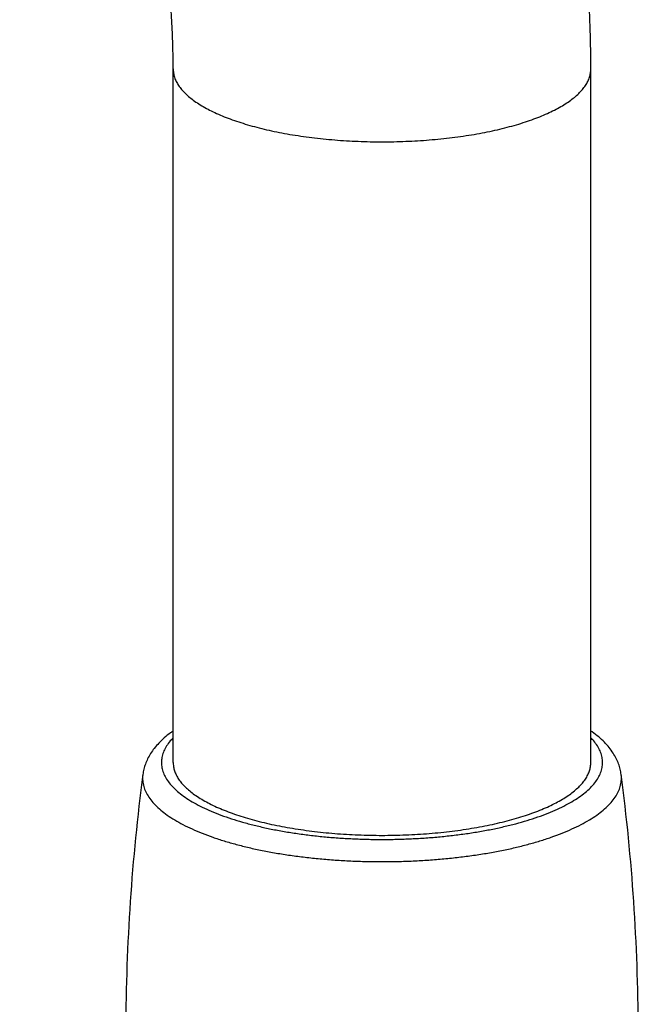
# Model space of a CAD drawing. Header units: millimetres. Extents: x 2891 to 3779, y -1122 to -295.
# Tile 4 of 14: x 3087 to 3120, y -996 to -944. Entities that reach past the tile are written whole.
import ezdxf

# ---------------------------------------------------------------- set-up
doc = ezdxf.new("R2010")
doc.units = ezdxf.units.MM
doc.header["$LTSCALE"] = 30.734
doc.layers.get('0').update_dxf_attribs({"linetype": 'CONTINUOUS'})

msp = doc.modelspace()

# ---------------------------------------------------------------- linework, layer by layer
at = {"color": 7, "linetype": 'CONTINUOUS'}
for p, q in [((3095.459, -982.821), (3095.459, -946.298)), ((3117.459, -982.821), (3117.459, -946.298))]:
    msp.add_line(p, q, dxfattribs=at)
for centre, start, end in [((3199.929, -997.315), 172.54973, 179.76367), ((3012.988, -997.315), 0.23633, 7.45027)]:
    msp.add_arc(centre, 106.972, start, end, dxfattribs=at)
for points, knots in [([(3117.459, -946.298), (3117.459, -945.624), (3117.438, -944.28), (3117.346, -942.274), (3117.191, -940.289), (3116.975, -938.328), (3116.696, -936.393), (3116.355, -934.487), (3115.952, -932.613), (3115.488, -930.775), (3114.964, -928.977), (3114.38, -927.221), (3113.737, -925.512), (3113.038, -923.852), (3112.284, -922.245), (3111.476, -920.693), (3110.618, -919.199), (3109.71, -917.765), (3108.756, -916.392), (3107.758, -915.082), (3106.717, -913.837), (3105.637, -912.656), (3104.518, -911.541), (3103.363, -910.491), (3102.174, -909.507), (3100.952, -908.59), (3099.699, -907.738), (3098.84, -907.212), (3098.406, -906.961)], [0, 0, 0, 0, 0.044198, 0.088111, 0.131642, 0.174707, 0.217481, 0.259756, 0.301622, 0.343157, 0.383994, 0.424443, 0.464421, 0.50368, 0.542522, 0.580779, 0.61835, 0.655491, 0.692021, 0.727921, 0.763428, 0.798407, 0.83283, 0.866941, 0.900699, 0.934006, 0.967097, 1, 1, 1, 1]), ([(3095.459, -946.298), (3095.459, -945.868), (3095.446, -945.016), (3095.391, -943.752), (3095.299, -942.516), (3095.172, -941.31), (3095.01, -940.137), (3094.815, -939), (3094.589, -937.9), (3094.331, -936.839), (3094.045, -935.818), (3093.731, -934.839), (3093.391, -933.902), (3093.025, -933.008), (3092.636, -932.157), (3092.223, -931.351), (3091.789, -930.588), (3091.333, -929.868), (3090.854, -929.191), (3090.354, -928.557), (3089.828, -927.963), (3089.274, -927.409), (3088.685, -926.893), (3088.054, -926.416), (3087.606, -926.13), (3087.374, -925.995)], [0, 0, 0, 0, 0.05674, 0.112335, 0.166773, 0.22013, 0.272129, 0.322833, 0.372226, 0.420146, 0.466757, 0.511963, 0.555698, 0.598177, 0.639254, 0.679003, 0.717575, 0.754954, 0.791305, 0.826768, 0.861509, 0.895806, 0.930033, 0.964606, 1, 1, 1, 1]), ([(3095.458, -981.153), (3095.41, -981.187), (3095.249, -981.304), (3094.992, -981.513), (3094.707, -981.785), (3094.465, -982.063), (3094.267, -982.342), (3094.11, -982.62), (3093.991, -982.896), (3093.907, -983.169), (3093.873, -983.353), (3093.861, -983.444)], [0, 0, 0, 0, 0.061896, 0.207895, 0.345179, 0.473014, 0.591469, 0.701723, 0.805356, 0.90423, 1, 1, 1, 1]), ([(3119.056, -983.444), (3119.044, -983.351), (3119.008, -983.162), (3118.921, -982.881), (3118.796, -982.597), (3118.631, -982.312), (3118.423, -982.027), (3118.17, -981.743), (3117.872, -981.466), (3117.628, -981.273), (3117.485, -981.171), (3117.459, -981.153)], [0, 0, 0, 0, 0.098154, 0.199888, 0.307076, 0.420818, 0.543143, 0.675001, 0.816675, 0.967063, 1, 1, 1, 1]), ([(3095.459, -982.821), (3095.459, -982.876), (3095.467, -983.005), (3095.509, -983.208), (3095.591, -983.427), (3095.708, -983.643), (3095.861, -983.856), (3096.048, -984.066), (3096.269, -984.271), (3096.523, -984.471), (3096.809, -984.666), (3097.126, -984.854), (3097.473, -985.036), (3097.85, -985.211), (3098.255, -985.378), (3098.536, -985.482), (3098.68, -985.532)], [0, 0, 0, 0, 0.036982, 0.087127, 0.139215, 0.194193, 0.252831, 0.315723, 0.3833, 0.455856, 0.533569, 0.616523, 0.704726, 0.798121, 0.896597, 1, 1, 1, 1]), ([(3098.68, -985.532), (3098.832, -985.585), (3099.143, -985.687), (3099.623, -985.828), (3100.126, -985.959), (3100.649, -986.079), (3101.191, -986.189), (3101.751, -986.289), (3102.325, -986.376), (3102.913, -986.453), (3103.513, -986.517), (3104.122, -986.57), (3104.739, -986.61), (3105.362, -986.638), (3105.988, -986.654), (3106.615, -986.657), (3107.243, -986.648), (3107.867, -986.626), (3108.487, -986.592), (3109.1, -986.545), (3109.705, -986.487), (3110.299, -986.416), (3110.881, -986.334), (3111.448, -986.24), (3111.999, -986.136), (3112.532, -986.02), (3113.045, -985.894), (3113.537, -985.759), (3114.006, -985.613), (3114.45, -985.459), (3114.868, -985.296), (3115.259, -985.125), (3115.621, -984.946), (3115.954, -984.761), (3116.255, -984.569), (3116.525, -984.372), (3116.763, -984.169), (3116.967, -983.962), (3117.137, -983.75), (3117.272, -983.536), (3117.372, -983.318), (3117.436, -983.098), (3117.457, -982.931), (3117.459, -982.839), (3117.459, -982.821)], [0, 0, 0, 0, 0.023767, 0.048523, 0.074214, 0.100776, 0.128142, 0.156242, 0.185001, 0.214339, 0.244177, 0.27443, 0.305013, 0.33584, 0.366822, 0.397871, 0.428897, 0.459813, 0.490529, 0.520958, 0.551013, 0.580612, 0.60967, 0.638109, 0.665852, 0.692825, 0.718959, 0.74419, 0.768458, 0.791711, 0.813901, 0.83499, 0.854948, 0.873758, 0.891413, 0.907923, 0.923316, 0.937644, 0.950986, 0.963452, 0.975195, 0.986401, 0.997297, 1, 1, 1, 1])]:
    msp.add_open_spline(points, degree=3, knots=knots, dxfattribs=at)
at = {"color": 9, "linetype": 'CONTINUOUS'}
for points, knots in [([(3095.459, -946.298), (3095.459, -946.353), (3095.467, -946.482), (3095.509, -946.685), (3095.591, -946.904), (3095.708, -947.12), (3095.861, -947.334), (3096.048, -947.543), (3096.269, -947.748), (3096.523, -947.948), (3096.809, -948.143), (3097.126, -948.332), (3097.473, -948.514), (3097.85, -948.688), (3098.255, -948.855), (3098.536, -948.959), (3098.68, -949.009)], [0, 0, 0, 0, 0.03698, 0.087124, 0.139213, 0.194191, 0.25283, 0.315722, 0.383299, 0.455855, 0.533568, 0.616522, 0.704725, 0.79812, 0.896597, 1, 1, 1, 1]), ([(3098.68, -949.009), (3098.832, -949.062), (3099.143, -949.164), (3099.623, -949.305), (3100.126, -949.436), (3100.649, -949.556), (3101.191, -949.667), (3101.751, -949.766), (3102.325, -949.854), (3102.913, -949.93), (3103.513, -949.994), (3104.122, -950.047), (3104.739, -950.087), (3105.362, -950.115), (3105.988, -950.131), (3106.615, -950.134), (3107.243, -950.125), (3107.867, -950.103), (3108.487, -950.069), (3109.1, -950.022), (3109.705, -949.964), (3110.299, -949.893), (3110.881, -949.811), (3111.448, -949.718), (3111.999, -949.613), (3112.532, -949.497), (3113.045, -949.372), (3113.537, -949.236), (3114.006, -949.09), (3114.45, -948.936), (3114.868, -948.773), (3115.259, -948.602), (3115.621, -948.423), (3115.954, -948.238), (3116.255, -948.046), (3116.525, -947.849), (3116.763, -947.646), (3116.967, -947.439), (3117.137, -947.227), (3117.272, -947.013), (3117.372, -946.795), (3117.436, -946.575), (3117.457, -946.408), (3117.459, -946.316), (3117.459, -946.298)], [0, 0, 0, 0, 0.023767, 0.048523, 0.074214, 0.100776, 0.128142, 0.156242, 0.185001, 0.214339, 0.244177, 0.27443, 0.305013, 0.33584, 0.366822, 0.397871, 0.428897, 0.459812, 0.490528, 0.520957, 0.551013, 0.580611, 0.60967, 0.638109, 0.665851, 0.692824, 0.718958, 0.744189, 0.768458, 0.79171, 0.8139, 0.834989, 0.854948, 0.873758, 0.891413, 0.907923, 0.923316, 0.937644, 0.950985, 0.963452, 0.975194, 0.986401, 0.997296, 1, 1, 1, 1]), ([(3095.458, -981.518), (3095.445, -981.531), (3095.355, -981.625), (3095.202, -981.805), (3095.032, -982.071), (3094.913, -982.342), (3094.846, -982.615), (3094.833, -982.891), (3094.874, -983.165), (3094.967, -983.437), (3095.112, -983.706), (3095.307, -983.969), (3095.552, -984.226), (3095.845, -984.476), (3096.185, -984.719), (3096.571, -984.953), (3097, -985.178), (3097.471, -985.392), (3097.982, -985.595), (3098.53, -985.785), (3099.114, -985.963), (3099.731, -986.126), (3100.377, -986.275), (3101.051, -986.409), (3101.748, -986.526), (3102.467, -986.627), (3103.204, -986.712), (3103.955, -986.779), (3104.717, -986.828), (3105.487, -986.86), (3106.262, -986.873), (3107.038, -986.869), (3107.811, -986.846), (3108.578, -986.806), (3109.336, -986.748), (3110.081, -986.672), (3110.809, -986.579), (3111.519, -986.47), (3112.205, -986.344), (3112.866, -986.203), (3113.499, -986.046), (3114.099, -985.876), (3114.486, -985.75), (3114.674, -985.685)], [0, 0, 0, 0, 0.002347, 0.017186, 0.030883, 0.043659, 0.055804, 0.067667, 0.079625, 0.092045, 0.105249, 0.119491, 0.13496, 0.151782, 0.170034, 0.189754, 0.21095, 0.233603, 0.257674, 0.283108, 0.309837, 0.337779, 0.366844, 0.396931, 0.427934, 0.45974, 0.492229, 0.525279, 0.558762, 0.592548, 0.626505, 0.660499, 0.694396, 0.728062, 0.761364, 0.794172, 0.826361, 0.857809, 0.888399, 0.918015, 0.946562, 0.973931, 1, 1, 1, 1]), ([(3114.674, -985.685), (3114.852, -985.623), (3115.196, -985.495), (3115.687, -985.286), (3116.138, -985.066), (3116.545, -984.837), (3116.908, -984.598), (3117.225, -984.351), (3117.494, -984.097), (3117.715, -983.836), (3117.885, -983.571), (3118.004, -983.3), (3118.071, -983.026), (3118.084, -982.751), (3118.044, -982.476), (3117.95, -982.204), (3117.805, -981.936), (3117.635, -981.708), (3117.512, -981.572), (3117.459, -981.518)], [0, 0, 0, 0, 0.091556, 0.178108, 0.259339, 0.335106, 0.405411, 0.470318, 0.530041, 0.584956, 0.635643, 0.682923, 0.727868, 0.771766, 0.816017, 0.86198, 0.910842, 0.963548, 1, 1, 1, 1]), ([(3093.861, -983.444), (3093.852, -983.51), (3093.841, -983.674), (3093.866, -983.936), (3093.95, -984.226), (3094.087, -984.513), (3094.277, -984.794), (3094.519, -985.069), (3094.812, -985.338), (3095.154, -985.6), (3095.545, -985.853), (3095.981, -986.096), (3096.462, -986.329), (3096.986, -986.551), (3097.55, -986.76), (3098.152, -986.956), (3098.79, -987.138), (3099.46, -987.305), (3100.16, -987.456), (3100.887, -987.591), (3101.638, -987.71), (3102.41, -987.811), (3103.198, -987.894), (3104.001, -987.959), (3104.814, -988.006), (3105.635, -988.034), (3106.459, -988.043), (3107.282, -988.034), (3108.103, -988.006), (3108.916, -987.959), (3109.719, -987.894), (3110.508, -987.811), (3111.279, -987.71), (3112.03, -987.591), (3112.757, -987.456), (3113.457, -987.305), (3114.128, -987.138), (3114.765, -986.956), (3115.176, -986.822), (3115.376, -986.753)], [0, 0, 0, 0, 0.00857, 0.020913, 0.033629, 0.047052, 0.061459, 0.077057, 0.093992, 0.11236, 0.132212, 0.153566, 0.176414, 0.200727, 0.226456, 0.253539, 0.281901, 0.311454, 0.342105, 0.37375, 0.406279, 0.439575, 0.473519, 0.507985, 0.542846, 0.577971, 0.613229, 0.648487, 0.683612, 0.718472, 0.752939, 0.786882, 0.820179, 0.852707, 0.884352, 0.915002, 0.944556, 0.972917, 1, 1, 1, 1]), ([(3115.376, -986.753), (3115.565, -986.687), (3115.931, -986.551), (3116.455, -986.329), (3116.936, -986.096), (3117.373, -985.853), (3117.763, -985.6), (3118.105, -985.338), (3118.398, -985.069), (3118.64, -984.794), (3118.83, -984.513), (3118.968, -984.226), (3119.051, -983.936), (3119.076, -983.674), (3119.065, -983.51), (3119.056, -983.444)], [0, 0, 0, 0, 0.113616, 0.220978, 0.321873, 0.41617, 0.503832, 0.584941, 0.659726, 0.728605, 0.792222, 0.851498, 0.907648, 0.962153, 1, 1, 1, 1])]:
    msp.add_open_spline(points, degree=3, knots=knots, dxfattribs=at)

doc.saveas('drawing.dxf')
